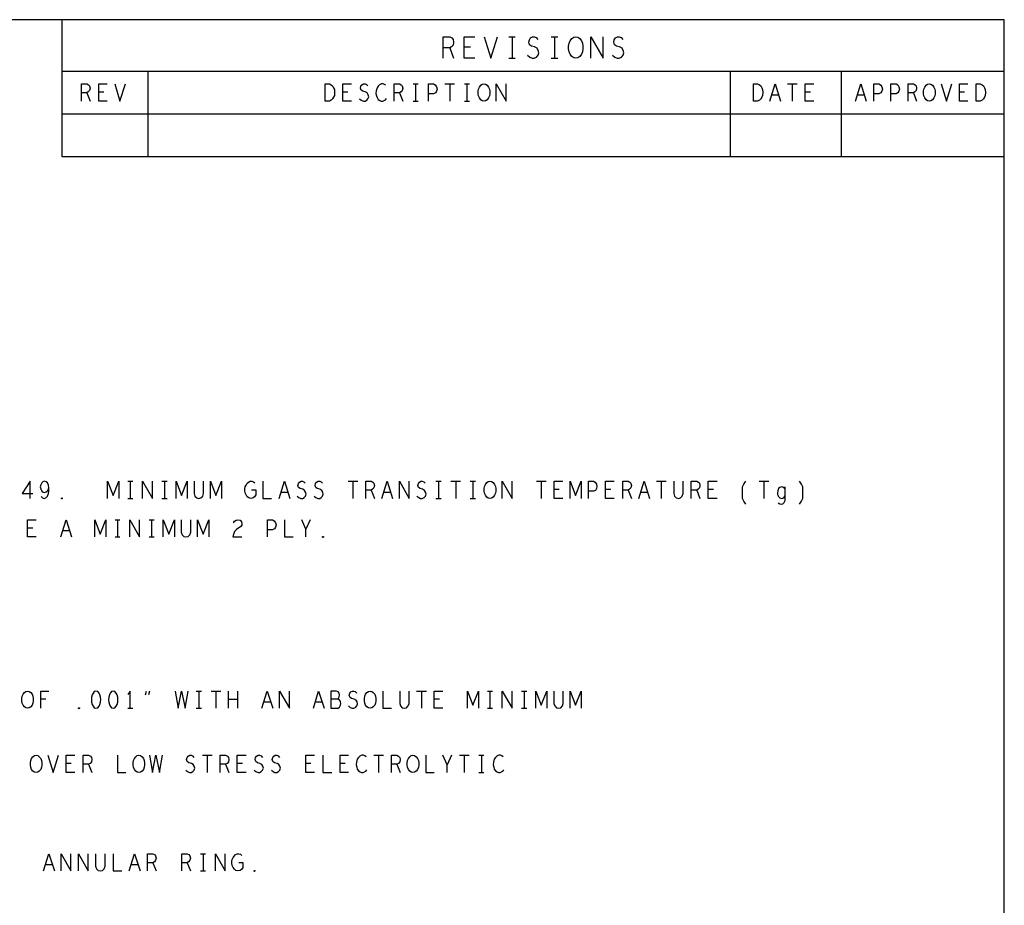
# Model space of a CAD drawing. Extents: x 28 to 61, y 25 to 46.
# Tile 50 of 50: x 55.2 to 61, y 40.8 to 46. Entities that reach past the tile are written whole.
import ezdxf

# ---------------------------------------------------------------- set-up
doc = ezdxf.new("R2010")
doc.units = 0
doc.layers.add('RVP8-IFD_F_fab', color=2, linetype='CONTINUOUS')

msp = doc.modelspace()

# ---------------------------------------------------------------- linework, layer by layer
at = {"layer": 'RVP8-IFD_F_fab'}
for points in [[(27.97, 24.965), (60.97, 24.965), (60.97, 45.965), (27.97, 45.965), (27.97, 24.965), (27.97, 24.965)], [(58.468, 45.74), (58.456, 45.742), (58.445, 45.75), (58.435, 45.763), (58.429, 45.778), (58.426, 45.794), (58.426, 45.811), (58.429, 45.828), (58.435, 45.842), (58.445, 45.855), (58.456, 45.863), (58.468, 45.865), (58.48, 45.863), (58.491, 45.855), (58.501, 45.842), (58.507, 45.828), (58.51, 45.811), (58.51, 45.794), (58.507, 45.778), (58.501, 45.763), (58.491, 45.75), (58.48, 45.742), (58.468, 45.74)], [(57.005, 45.49), (57.005, 45.59), (57.03, 45.59), (57.04, 45.585), (57.048, 45.578), (57.054, 45.568), (57.059, 45.557), (57.06, 45.54), (57.059, 45.523), (57.054, 45.512), (57.048, 45.502), (57.04, 45.495), (57.03, 45.49), (57.005, 45.49)], [(57.932, 45.49), (57.922, 45.492), (57.914, 45.498), (57.906, 45.508), (57.901, 45.52), (57.899, 45.533), (57.899, 45.547), (57.901, 45.56), (57.906, 45.572), (57.914, 45.582), (57.922, 45.588), (57.932, 45.59), (57.942, 45.588), (57.951, 45.582), (57.959, 45.572), (57.964, 45.56), (57.966, 45.547), (57.966, 45.533), (57.964, 45.52), (57.959, 45.508), (57.951, 45.498), (57.942, 45.492), (57.932, 45.49)], [(59.505, 45.49), (59.505, 45.59), (59.53, 45.59), (59.54, 45.585), (59.548, 45.578), (59.554, 45.568), (59.559, 45.557), (59.56, 45.54), (59.559, 45.523), (59.554, 45.512), (59.548, 45.502), (59.54, 45.495), (59.53, 45.49), (59.505, 45.49)], [(60.532, 45.49), (60.522, 45.492), (60.514, 45.498), (60.506, 45.508), (60.501, 45.52), (60.499, 45.533), (60.499, 45.547), (60.501, 45.56), (60.506, 45.572), (60.514, 45.582), (60.522, 45.588), (60.532, 45.59), (60.542, 45.588), (60.551, 45.582), (60.559, 45.572), (60.564, 45.56), (60.566, 45.547), (60.566, 45.533), (60.564, 45.52), (60.559, 45.508), (60.551, 45.498), (60.542, 45.492), (60.532, 45.49)], [(60.805, 45.49), (60.805, 45.59), (60.83, 45.59), (60.84, 45.585), (60.848, 45.578), (60.854, 45.568), (60.859, 45.557), (60.86, 45.54), (60.859, 45.523), (60.854, 45.512), (60.848, 45.502), (60.84, 45.495), (60.83, 45.49), (60.805, 45.49)], [(57.967, 43.17), (57.957, 43.172), (57.949, 43.178), (57.941, 43.188), (57.936, 43.2), (57.934, 43.213), (57.934, 43.227), (57.936, 43.24), (57.941, 43.252), (57.949, 43.262), (57.957, 43.268), (57.967, 43.27), (57.977, 43.268), (57.986, 43.262), (57.994, 43.252), (57.999, 43.24), (58.001, 43.227), (58.001, 43.213), (57.999, 43.2), (57.994, 43.188), (57.986, 43.178), (57.977, 43.172), (57.967, 43.17)], [(55.467, 43.167), (55.465, 43.168), (55.465, 43.172), (55.467, 43.173), (55.47, 43.172), (55.47, 43.168), (55.467, 43.167)], [(56.992, 42.942), (56.99, 42.943), (56.99, 42.947), (56.992, 42.948), (56.995, 42.947), (56.995, 42.943), (56.992, 42.942)], [(55.267, 41.945), (55.257, 41.947), (55.249, 41.953), (55.241, 41.963), (55.236, 41.975), (55.234, 41.988), (55.234, 42.002), (55.236, 42.015), (55.241, 42.027), (55.249, 42.037), (55.257, 42.043), (55.267, 42.045), (55.277, 42.043), (55.286, 42.037), (55.294, 42.027), (55.299, 42.015), (55.301, 42.002), (55.301, 41.988), (55.299, 41.975), (55.294, 41.963), (55.286, 41.953), (55.277, 41.947), (55.267, 41.945)], [(55.667, 42.045), (55.657, 42.042), (55.65, 42.033), (55.645, 42.023), (55.641, 42.01), (55.64, 41.995), (55.641, 41.98), (55.645, 41.967), (55.65, 41.957), (55.657, 41.948), (55.667, 41.945), (55.677, 41.948), (55.685, 41.957), (55.69, 41.967), (55.694, 41.98), (55.695, 41.995), (55.694, 42.01), (55.69, 42.023), (55.685, 42.033), (55.677, 42.042), (55.667, 42.045)], [(55.767, 42.045), (55.757, 42.042), (55.75, 42.033), (55.745, 42.023), (55.741, 42.01), (55.74, 41.995), (55.741, 41.98), (55.745, 41.967), (55.75, 41.957), (55.757, 41.948), (55.767, 41.945), (55.777, 41.948), (55.785, 41.957), (55.79, 41.967), (55.794, 41.98), (55.795, 41.995), (55.794, 42.01), (55.79, 42.023), (55.785, 42.033), (55.777, 42.042), (55.767, 42.045)], [(57.267, 41.945), (57.257, 41.947), (57.249, 41.953), (57.241, 41.963), (57.236, 41.975), (57.234, 41.988), (57.234, 42.002), (57.236, 42.015), (57.241, 42.027), (57.249, 42.037), (57.257, 42.043), (57.267, 42.045), (57.277, 42.043), (57.286, 42.037), (57.294, 42.027), (57.299, 42.015), (57.301, 42.002), (57.301, 41.988), (57.299, 41.975), (57.294, 41.963), (57.286, 41.953), (57.277, 41.947), (57.267, 41.945)], [(55.567, 41.942), (55.565, 41.943), (55.565, 41.947), (55.567, 41.948), (55.57, 41.947), (55.57, 41.943), (55.567, 41.942)], [(55.317, 41.57), (55.307, 41.572), (55.299, 41.578), (55.291, 41.588), (55.286, 41.6), (55.284, 41.613), (55.284, 41.627), (55.286, 41.64), (55.291, 41.652), (55.299, 41.662), (55.307, 41.668), (55.317, 41.67), (55.327, 41.668), (55.336, 41.662), (55.344, 41.652), (55.349, 41.64), (55.351, 41.627), (55.351, 41.613), (55.349, 41.6), (55.344, 41.588), (55.336, 41.578), (55.327, 41.572), (55.317, 41.57)], [(55.917, 41.57), (55.907, 41.572), (55.899, 41.578), (55.891, 41.588), (55.886, 41.6), (55.884, 41.613), (55.884, 41.627), (55.886, 41.64), (55.891, 41.652), (55.899, 41.662), (55.907, 41.668), (55.917, 41.67), (55.927, 41.668), (55.936, 41.662), (55.944, 41.652), (55.949, 41.64), (55.951, 41.627), (55.951, 41.613), (55.949, 41.6), (55.944, 41.588), (55.936, 41.578), (55.927, 41.572), (55.917, 41.57)], [(57.517, 41.57), (57.507, 41.572), (57.499, 41.578), (57.491, 41.588), (57.486, 41.6), (57.484, 41.613), (57.484, 41.627), (57.486, 41.64), (57.491, 41.652), (57.499, 41.662), (57.507, 41.668), (57.517, 41.67), (57.527, 41.668), (57.536, 41.662), (57.544, 41.652), (57.549, 41.64), (57.551, 41.627), (57.551, 41.613), (57.549, 41.6), (57.544, 41.588), (57.536, 41.578), (57.527, 41.572), (57.517, 41.57)], [(56.592, 40.992), (56.59, 40.993), (56.59, 40.997), (56.592, 40.998), (56.595, 40.997), (56.595, 40.993), (56.592, 40.992)]]:
    msp.add_lwpolyline(points, close=True, dxfattribs=at)
for points in [[(55.47, 45.165), (55.47, 45.965)], [(57.693, 45.74), (57.693, 45.865), (57.732, 45.865), (57.744, 45.859), (57.752, 45.85), (57.755, 45.834), (57.752, 45.817), (57.743, 45.807), (57.732, 45.8), (57.693, 45.8)], [(57.879, 45.74), (57.817, 45.74), (57.817, 45.865), (57.879, 45.865)], [(57.933, 45.865), (57.972, 45.74), (58.011, 45.865)], [(58.077, 45.865), (58.115, 45.865)], [(58.096, 45.865), (58.096, 45.74)], [(58.187, 45.757), (58.2, 45.746), (58.214, 45.74), (58.226, 45.74), (58.239, 45.746), (58.248, 45.757), (58.253, 45.771), (58.249, 45.786), (58.242, 45.798), (58.228, 45.807), (58.209, 45.811), (58.198, 45.819), (58.194, 45.834), (58.197, 45.848), (58.204, 45.859), (58.215, 45.865), (58.226, 45.865), (58.237, 45.861), (58.246, 45.85)], [(58.325, 45.865), (58.363, 45.865)], [(58.344, 45.865), (58.344, 45.74)], [(58.556, 45.74), (58.556, 45.865), (58.628, 45.74), (58.628, 45.865)], [(58.683, 45.757), (58.696, 45.746), (58.71, 45.74), (58.722, 45.74), (58.735, 45.746), (58.744, 45.757), (58.749, 45.771), (58.745, 45.786), (58.738, 45.798), (58.724, 45.807), (58.705, 45.811), (58.694, 45.819), (58.69, 45.834), (58.693, 45.848), (58.7, 45.859), (58.711, 45.865), (58.722, 45.865), (58.733, 45.861), (58.742, 45.85)], [(57.732, 45.8), (57.755, 45.74)], [(57.854, 45.805), (57.817, 45.805)], [(58.077, 45.74), (58.115, 45.74)], [(58.325, 45.74), (58.363, 45.74)], [(55.47, 45.665), (60.97, 45.665)], [(55.97, 45.665), (55.97, 45.165), (55.97, 45.165)], [(59.37, 45.665), (59.37, 45.165)], [(60.02, 45.165), (60.02, 45.665)], [(55.582, 45.49), (55.582, 45.59), (55.614, 45.59), (55.624, 45.585), (55.63, 45.578), (55.632, 45.565), (55.63, 45.552), (55.622, 45.543), (55.614, 45.538), (55.582, 45.538)], [(55.732, 45.49), (55.683, 45.49), (55.683, 45.59), (55.732, 45.59)], [(55.776, 45.59), (55.807, 45.49), (55.839, 45.59)], [(57.158, 45.49), (57.108, 45.49), (57.108, 45.59), (57.158, 45.59)], [(57.206, 45.503), (57.216, 45.495), (57.228, 45.49), (57.238, 45.49), (57.248, 45.495), (57.255, 45.503), (57.259, 45.515), (57.256, 45.527), (57.25, 45.537), (57.239, 45.543), (57.224, 45.547), (57.215, 45.553), (57.211, 45.565), (57.214, 45.577), (57.22, 45.585), (57.229, 45.59), (57.238, 45.59), (57.246, 45.587), (57.254, 45.578)], [(57.36, 45.582), (57.352, 45.587), (57.344, 45.59), (57.334, 45.59), (57.322, 45.585), (57.314, 45.577), (57.308, 45.567), (57.302, 45.55), (57.301, 45.535), (57.304, 45.52), (57.308, 45.51), (57.315, 45.5), (57.324, 45.493), (57.332, 45.49), (57.341, 45.49), (57.35, 45.493), (57.358, 45.498), (57.364, 45.505)], [(57.408, 45.49), (57.408, 45.59), (57.439, 45.59), (57.449, 45.585), (57.455, 45.578), (57.458, 45.565), (57.455, 45.552), (57.448, 45.543), (57.439, 45.538), (57.408, 45.538)], [(57.518, 45.59), (57.547, 45.59)], [(57.532, 45.59), (57.532, 45.49)], [(57.608, 45.49), (57.608, 45.59), (57.638, 45.59), (57.648, 45.585), (57.655, 45.573), (57.658, 45.56), (57.655, 45.547), (57.649, 45.537), (57.638, 45.532), (57.608, 45.532)], [(57.704, 45.59), (57.761, 45.59)], [(57.732, 45.59), (57.732, 45.49)], [(57.818, 45.59), (57.847, 45.59)], [(57.832, 45.59), (57.832, 45.49)], [(58.004, 45.49), (58.004, 45.59), (58.061, 45.49), (58.061, 45.59)], [(59.601, 45.49), (59.632, 45.59), (59.664, 45.49)], [(59.704, 45.59), (59.761, 45.59)], [(59.732, 45.59), (59.732, 45.49)], [(59.858, 45.49), (59.808, 45.49), (59.808, 45.59), (59.858, 45.59)], [(60.101, 45.49), (60.132, 45.59), (60.164, 45.49)], [(60.208, 45.49), (60.208, 45.59), (60.238, 45.59), (60.248, 45.585), (60.255, 45.573), (60.258, 45.56), (60.255, 45.547), (60.249, 45.537), (60.238, 45.532), (60.208, 45.532)], [(60.308, 45.49), (60.308, 45.59), (60.338, 45.59), (60.348, 45.585), (60.355, 45.573), (60.358, 45.56), (60.355, 45.547), (60.349, 45.537), (60.338, 45.532), (60.308, 45.532)], [(60.408, 45.49), (60.408, 45.59), (60.439, 45.59), (60.449, 45.585), (60.455, 45.578), (60.458, 45.565), (60.455, 45.552), (60.448, 45.543), (60.439, 45.538), (60.408, 45.538)], [(60.601, 45.59), (60.632, 45.49), (60.664, 45.59)], [(60.758, 45.49), (60.708, 45.49), (60.708, 45.59), (60.758, 45.59)], [(55.614, 45.538), (55.632, 45.49)], [(55.712, 45.542), (55.683, 45.542)], [(57.138, 45.542), (57.108, 45.542)], [(57.439, 45.538), (57.458, 45.49)], [(59.838, 45.542), (59.808, 45.542)], [(60.439, 45.538), (60.458, 45.49)], [(60.738, 45.542), (60.708, 45.542)], [(57.518, 45.49), (57.547, 45.49)], [(57.818, 45.49), (57.847, 45.49)], [(59.652, 45.525), (59.612, 45.525)], [(60.152, 45.525), (60.112, 45.525)], [(55.47, 45.415), (60.97, 45.415)], [(60.97, 45.165), (55.47, 45.165)], [(55.282, 43.17), (55.282, 43.27), (55.236, 43.198), (55.299, 43.198)], [(55.346, 43.182), (55.355, 43.173), (55.365, 43.17), (55.375, 43.173), (55.384, 43.183), (55.39, 43.198), (55.392, 43.213), (55.392, 43.232), (55.39, 43.247), (55.384, 43.26), (55.376, 43.267), (55.367, 43.27), (55.357, 43.267), (55.35, 43.26), (55.345, 43.25), (55.342, 43.237), (55.345, 43.225), (55.351, 43.213), (55.359, 43.207), (55.367, 43.205), (55.377, 43.208), (55.385, 43.217), (55.392, 43.232)], [(55.735, 43.17), (55.735, 43.27), (55.767, 43.187), (55.8, 43.27), (55.8, 43.17)], [(55.852, 43.27), (55.882, 43.27)], [(55.867, 43.27), (55.867, 43.17)], [(55.939, 43.17), (55.939, 43.27), (55.996, 43.17), (55.996, 43.27)], [(56.052, 43.27), (56.082, 43.27)], [(56.067, 43.27), (56.067, 43.17)], [(56.135, 43.17), (56.135, 43.27), (56.167, 43.187), (56.2, 43.27), (56.2, 43.17)], [(56.24, 43.27), (56.24, 43.198), (56.245, 43.183), (56.255, 43.173), (56.267, 43.17), (56.28, 43.173), (56.29, 43.183), (56.295, 43.198), (56.295, 43.27)], [(56.335, 43.17), (56.335, 43.27), (56.367, 43.187), (56.4, 43.27), (56.4, 43.17)], [(56.575, 43.22), (56.6, 43.22), (56.6, 43.19), (56.592, 43.18), (56.584, 43.173), (56.571, 43.17), (56.559, 43.173), (56.55, 43.18), (56.543, 43.19), (56.537, 43.202), (56.535, 43.215), (56.535, 43.227), (56.537, 43.237), (56.543, 43.248), (56.55, 43.258), (56.557, 43.265), (56.567, 43.27), (56.576, 43.27), (56.586, 43.267), (56.594, 43.26)], [(56.642, 43.27), (56.642, 43.17), (56.692, 43.17)], [(56.736, 43.17), (56.767, 43.27), (56.799, 43.17)], [(56.841, 43.183), (56.851, 43.175), (56.863, 43.17), (56.872, 43.17), (56.882, 43.175), (56.89, 43.183), (56.894, 43.195), (56.891, 43.207), (56.885, 43.217), (56.874, 43.223), (56.859, 43.227), (56.85, 43.233), (56.846, 43.245), (56.849, 43.257), (56.855, 43.265), (56.864, 43.27), (56.872, 43.27), (56.881, 43.267), (56.889, 43.258)], [(56.941, 43.183), (56.951, 43.175), (56.962, 43.17), (56.973, 43.17), (56.982, 43.175), (56.99, 43.183), (56.994, 43.195), (56.991, 43.207), (56.985, 43.217), (56.974, 43.223), (56.959, 43.227), (56.95, 43.233), (56.946, 43.245), (56.949, 43.257), (56.955, 43.265), (56.964, 43.27), (56.973, 43.27), (56.981, 43.267), (56.989, 43.258)], [(57.139, 43.27), (57.196, 43.27)], [(57.167, 43.27), (57.167, 43.17)], [(57.242, 43.17), (57.242, 43.27), (57.274, 43.27), (57.284, 43.265), (57.29, 43.258), (57.293, 43.245), (57.29, 43.232), (57.282, 43.223), (57.274, 43.218), (57.242, 43.218)], [(57.336, 43.17), (57.367, 43.27), (57.399, 43.17)], [(57.439, 43.17), (57.439, 43.27), (57.496, 43.17), (57.496, 43.27)], [(57.541, 43.183), (57.551, 43.175), (57.562, 43.17), (57.572, 43.17), (57.582, 43.175), (57.59, 43.183), (57.594, 43.195), (57.591, 43.207), (57.585, 43.217), (57.574, 43.223), (57.559, 43.227), (57.55, 43.233), (57.546, 43.245), (57.549, 43.257), (57.555, 43.265), (57.564, 43.27), (57.572, 43.27), (57.581, 43.267), (57.589, 43.258)], [(57.652, 43.27), (57.682, 43.27)], [(57.667, 43.27), (57.667, 43.17)], [(57.739, 43.27), (57.796, 43.27)], [(57.767, 43.27), (57.767, 43.17)], [(57.852, 43.27), (57.882, 43.27)], [(57.867, 43.27), (57.867, 43.17)], [(58.039, 43.17), (58.039, 43.27), (58.096, 43.17), (58.096, 43.27)], [(58.239, 43.27), (58.296, 43.27)], [(58.267, 43.27), (58.267, 43.17)], [(58.392, 43.17), (58.342, 43.17), (58.342, 43.27), (58.392, 43.27)], [(58.435, 43.17), (58.435, 43.27), (58.467, 43.187), (58.5, 43.27), (58.5, 43.17)], [(58.543, 43.17), (58.543, 43.27), (58.572, 43.27), (58.582, 43.265), (58.59, 43.253), (58.592, 43.24), (58.59, 43.227), (58.584, 43.217), (58.572, 43.212), (58.543, 43.212)], [(58.692, 43.17), (58.642, 43.17), (58.642, 43.27), (58.692, 43.27)], [(58.742, 43.17), (58.742, 43.27), (58.774, 43.27), (58.784, 43.265), (58.79, 43.258), (58.793, 43.245), (58.79, 43.232), (58.782, 43.223), (58.774, 43.218), (58.742, 43.218)], [(58.836, 43.17), (58.867, 43.27), (58.899, 43.17)], [(58.939, 43.27), (58.996, 43.27)], [(58.967, 43.27), (58.967, 43.17)], [(59.04, 43.27), (59.04, 43.198), (59.045, 43.183), (59.055, 43.173), (59.067, 43.17), (59.08, 43.173), (59.09, 43.183), (59.095, 43.198), (59.095, 43.27)], [(59.142, 43.17), (59.142, 43.27), (59.174, 43.27), (59.184, 43.265), (59.19, 43.258), (59.192, 43.245), (59.19, 43.232), (59.183, 43.223), (59.174, 43.218), (59.142, 43.218)], [(59.293, 43.17), (59.242, 43.17), (59.242, 43.27), (59.293, 43.27)], [(59.461, 43.137), (59.449, 43.153), (59.442, 43.17), (59.442, 43.237), (59.449, 43.253), (59.461, 43.27)], [(59.539, 43.27), (59.596, 43.27)], [(59.567, 43.27), (59.567, 43.17)], [(59.69, 43.223), (59.685, 43.23), (59.677, 43.235), (59.669, 43.237), (59.659, 43.233), (59.652, 43.227), (59.647, 43.215), (59.645, 43.203), (59.646, 43.193), (59.651, 43.182), (59.659, 43.173), (59.669, 43.17), (59.676, 43.172), (59.685, 43.178), (59.69, 43.185)], [(59.65, 43.145), (59.659, 43.138), (59.669, 43.137), (59.677, 43.138), (59.685, 43.147), (59.69, 43.158), (59.69, 43.237)], [(59.774, 43.137), (59.786, 43.153), (59.793, 43.17), (59.793, 43.237), (59.786, 43.253), (59.774, 43.27)], [(56.787, 43.205), (56.747, 43.205)], [(57.274, 43.218), (57.293, 43.17)], [(57.387, 43.205), (57.347, 43.205)], [(58.372, 43.222), (58.342, 43.222)], [(58.672, 43.222), (58.642, 43.222)], [(58.774, 43.218), (58.793, 43.17)], [(58.887, 43.205), (58.847, 43.205)], [(59.174, 43.218), (59.192, 43.17)], [(59.272, 43.222), (59.242, 43.222)], [(55.852, 43.17), (55.882, 43.17)], [(56.052, 43.17), (56.082, 43.17)], [(57.652, 43.17), (57.682, 43.17)], [(57.852, 43.17), (57.882, 43.17)], [(55.318, 42.945), (55.268, 42.945), (55.268, 43.045), (55.318, 43.045)], [(55.461, 42.945), (55.492, 43.045), (55.524, 42.945)], [(55.66, 42.945), (55.66, 43.045), (55.692, 42.962), (55.725, 43.045), (55.725, 42.945)], [(55.778, 43.045), (55.807, 43.045)], [(55.792, 43.045), (55.792, 42.945)], [(55.864, 42.945), (55.864, 43.045), (55.921, 42.945), (55.921, 43.045)], [(55.978, 43.045), (56.007, 43.045)], [(55.992, 43.045), (55.992, 42.945)], [(56.06, 42.945), (56.06, 43.045), (56.092, 42.962), (56.125, 43.045), (56.125, 42.945)], [(56.165, 43.045), (56.165, 42.973), (56.17, 42.958), (56.18, 42.948), (56.192, 42.945), (56.205, 42.948), (56.215, 42.958), (56.22, 42.973), (56.22, 43.045)], [(56.26, 42.945), (56.26, 43.045), (56.292, 42.962), (56.325, 43.045), (56.325, 42.945)], [(56.469, 43.028), (56.476, 43.038), (56.485, 43.043), (56.495, 43.045), (56.508, 43.042), (56.516, 43.033), (56.519, 43.023), (56.518, 43.013), (56.512, 43.005), (56.488, 42.988), (56.476, 42.977), (56.469, 42.96), (56.466, 42.945), (56.519, 42.945)], [(56.668, 42.945), (56.668, 43.045), (56.698, 43.045), (56.708, 43.04), (56.715, 43.028), (56.718, 43.015), (56.715, 43.002), (56.709, 42.992), (56.698, 42.987), (56.668, 42.987)], [(56.768, 43.045), (56.768, 42.945), (56.818, 42.945)], [(56.892, 42.945), (56.892, 42.99), (56.868, 43.045)], [(56.918, 43.045), (56.892, 42.99)], [(55.298, 42.997), (55.268, 42.997)], [(55.512, 42.98), (55.472, 42.98)], [(55.778, 42.945), (55.807, 42.945)], [(55.978, 42.945), (56.007, 42.945)], [(55.344, 41.945), (55.344, 42.045), (55.391, 42.045)], [(55.867, 41.945), (55.867, 42.045), (55.852, 42.025)], [(55.956, 42.023), (55.962, 42.045)], [(55.979, 42.045), (55.973, 42.023)], [(56.13, 42.045), (56.147, 41.945), (56.167, 42.045), (56.187, 41.945), (56.205, 42.045)], [(56.252, 42.045), (56.282, 42.045)], [(56.267, 42.045), (56.267, 41.945)], [(56.339, 42.045), (56.396, 42.045)], [(56.367, 42.045), (56.367, 41.945)], [(56.441, 41.945), (56.441, 42.045)], [(56.494, 42.045), (56.494, 41.945)], [(56.636, 41.945), (56.667, 42.045), (56.699, 41.945)], [(56.739, 41.945), (56.739, 42.045), (56.796, 41.945), (56.796, 42.045)], [(56.936, 41.945), (56.967, 42.045), (56.999, 41.945)], [(57.077, 41.998), (57.082, 42.003), (57.086, 42.012), (57.089, 42.023), (57.086, 42.033), (57.081, 42.04), (57.072, 42.045), (57.039, 42.045), (57.039, 41.945), (57.08, 41.945), (57.089, 41.952), (57.094, 41.962), (57.096, 41.973), (57.094, 41.985), (57.086, 41.995), (57.077, 41.998), (57.039, 41.998)], [(57.141, 41.958), (57.151, 41.95), (57.162, 41.945), (57.172, 41.945), (57.183, 41.95), (57.19, 41.958), (57.194, 41.97), (57.191, 41.982), (57.185, 41.992), (57.174, 41.998), (57.159, 42.002), (57.15, 42.008), (57.146, 42.02), (57.149, 42.032), (57.155, 42.04), (57.164, 42.045), (57.172, 42.045), (57.181, 42.042), (57.189, 42.033)], [(57.342, 42.045), (57.342, 41.945), (57.392, 41.945)], [(57.44, 42.045), (57.44, 41.973), (57.445, 41.958), (57.455, 41.948), (57.467, 41.945), (57.48, 41.948), (57.49, 41.958), (57.495, 41.973), (57.495, 42.045)], [(57.539, 42.045), (57.596, 42.045)], [(57.567, 42.045), (57.567, 41.945)], [(57.692, 41.945), (57.642, 41.945), (57.642, 42.045), (57.692, 42.045)], [(57.835, 41.945), (57.835, 42.045), (57.867, 41.962), (57.9, 42.045), (57.9, 41.945)], [(57.952, 42.045), (57.982, 42.045)], [(57.967, 42.045), (57.967, 41.945)], [(58.039, 41.945), (58.039, 42.045), (58.096, 41.945), (58.096, 42.045)], [(58.152, 42.045), (58.182, 42.045)], [(58.167, 42.045), (58.167, 41.945)], [(58.235, 41.945), (58.235, 42.045), (58.267, 41.962), (58.3, 42.045), (58.3, 41.945)], [(58.34, 42.045), (58.34, 41.973), (58.345, 41.958), (58.355, 41.948), (58.367, 41.945), (58.38, 41.948), (58.39, 41.958), (58.395, 41.973), (58.395, 42.045)], [(58.435, 41.945), (58.435, 42.045), (58.467, 41.962), (58.5, 42.045), (58.5, 41.945)], [(55.374, 41.997), (55.344, 41.997)], [(56.494, 41.995), (56.441, 41.995)], [(56.687, 41.98), (56.647, 41.98)], [(56.987, 41.98), (56.947, 41.98)], [(57.672, 41.997), (57.642, 41.997)], [(55.852, 41.945), (55.882, 41.945)], [(56.252, 41.945), (56.282, 41.945)], [(57.952, 41.945), (57.982, 41.945)], [(58.152, 41.945), (58.182, 41.945)], [(55.386, 41.67), (55.417, 41.57), (55.449, 41.67)], [(55.543, 41.57), (55.492, 41.57), (55.492, 41.67), (55.543, 41.67)], [(55.522, 41.622), (55.492, 41.622)], [(55.592, 41.57), (55.592, 41.67), (55.624, 41.67), (55.634, 41.665), (55.64, 41.658), (55.642, 41.645), (55.64, 41.632), (55.632, 41.623), (55.624, 41.618), (55.592, 41.618)], [(55.793, 41.67), (55.793, 41.57), (55.842, 41.57)], [(55.98, 41.67), (55.997, 41.57), (56.017, 41.67), (56.037, 41.57), (56.055, 41.67)], [(56.191, 41.583), (56.201, 41.575), (56.212, 41.57), (56.223, 41.57), (56.232, 41.575), (56.24, 41.583), (56.244, 41.595), (56.241, 41.607), (56.235, 41.617), (56.224, 41.623), (56.209, 41.627), (56.2, 41.633), (56.196, 41.645), (56.199, 41.657), (56.205, 41.665), (56.214, 41.67), (56.223, 41.67), (56.231, 41.667), (56.239, 41.658)], [(56.289, 41.67), (56.346, 41.67)], [(56.317, 41.67), (56.317, 41.57)], [(56.392, 41.57), (56.392, 41.67), (56.424, 41.67), (56.434, 41.665), (56.44, 41.658), (56.442, 41.645), (56.44, 41.632), (56.433, 41.623), (56.424, 41.618), (56.392, 41.618)], [(56.543, 41.57), (56.492, 41.57), (56.492, 41.67), (56.543, 41.67)], [(56.522, 41.622), (56.492, 41.622)], [(56.591, 41.583), (56.601, 41.575), (56.613, 41.57), (56.622, 41.57), (56.632, 41.575), (56.64, 41.583), (56.644, 41.595), (56.641, 41.607), (56.635, 41.617), (56.624, 41.623), (56.609, 41.627), (56.6, 41.633), (56.596, 41.645), (56.599, 41.657), (56.605, 41.665), (56.614, 41.67), (56.622, 41.67), (56.631, 41.667), (56.639, 41.658)], [(56.691, 41.583), (56.701, 41.575), (56.712, 41.57), (56.723, 41.57), (56.732, 41.575), (56.74, 41.583), (56.744, 41.595), (56.741, 41.607), (56.735, 41.617), (56.724, 41.623), (56.709, 41.627), (56.7, 41.633), (56.696, 41.645), (56.699, 41.657), (56.705, 41.665), (56.714, 41.67), (56.723, 41.67), (56.731, 41.667), (56.739, 41.658)], [(56.942, 41.57), (56.892, 41.57), (56.892, 41.67), (56.942, 41.67)], [(56.922, 41.622), (56.892, 41.622)], [(56.992, 41.67), (56.992, 41.57), (57.043, 41.57)], [(57.142, 41.57), (57.092, 41.57), (57.092, 41.67), (57.142, 41.67)], [(57.122, 41.622), (57.092, 41.622)], [(57.245, 41.662), (57.237, 41.667), (57.229, 41.67), (57.219, 41.67), (57.207, 41.665), (57.199, 41.657), (57.192, 41.647), (57.187, 41.63), (57.186, 41.615), (57.189, 41.6), (57.192, 41.59), (57.2, 41.58), (57.209, 41.573), (57.217, 41.57), (57.226, 41.57), (57.235, 41.573), (57.242, 41.578), (57.249, 41.585)], [(57.289, 41.67), (57.346, 41.67)], [(57.317, 41.67), (57.317, 41.57)], [(57.392, 41.57), (57.392, 41.67), (57.424, 41.67), (57.434, 41.665), (57.44, 41.658), (57.442, 41.645), (57.44, 41.632), (57.433, 41.623), (57.424, 41.618), (57.392, 41.618)], [(57.592, 41.67), (57.592, 41.57), (57.642, 41.57)], [(57.717, 41.57), (57.717, 41.615), (57.692, 41.67)], [(57.742, 41.67), (57.717, 41.615)], [(57.789, 41.67), (57.846, 41.67)], [(57.817, 41.67), (57.817, 41.57)], [(57.902, 41.67), (57.932, 41.67)], [(57.917, 41.67), (57.917, 41.57)], [(58.045, 41.662), (58.037, 41.667), (58.029, 41.67), (58.019, 41.67), (58.007, 41.665), (57.999, 41.657), (57.992, 41.647), (57.987, 41.63), (57.986, 41.615), (57.989, 41.6), (57.992, 41.59), (58, 41.58), (58.009, 41.573), (58.017, 41.57), (58.026, 41.57), (58.035, 41.573), (58.043, 41.578), (58.049, 41.585)], [(55.624, 41.618), (55.642, 41.57)], [(56.424, 41.618), (56.442, 41.57)], [(57.424, 41.618), (57.442, 41.57)], [(57.902, 41.57), (57.932, 41.57)], [(55.361, 40.995), (55.392, 41.095), (55.424, 40.995)], [(55.464, 40.995), (55.464, 41.095), (55.521, 40.995), (55.521, 41.095)], [(55.564, 40.995), (55.564, 41.095), (55.621, 40.995), (55.621, 41.095)], [(55.665, 41.095), (55.665, 41.023), (55.67, 41.008), (55.68, 40.998), (55.692, 40.995), (55.705, 40.998), (55.715, 41.008), (55.72, 41.023), (55.72, 41.095)], [(55.768, 41.095), (55.768, 40.995), (55.818, 40.995)], [(55.861, 40.995), (55.892, 41.095), (55.924, 40.995)], [(55.968, 40.995), (55.968, 41.095), (55.999, 41.095), (56.009, 41.09), (56.015, 41.083), (56.018, 41.07), (56.015, 41.057), (56.008, 41.048), (55.999, 41.043), (55.968, 41.043)], [(56.168, 40.995), (56.168, 41.095), (56.199, 41.095), (56.209, 41.09), (56.215, 41.083), (56.218, 41.07), (56.215, 41.057), (56.208, 41.048), (56.199, 41.043), (56.168, 41.043)], [(56.278, 41.095), (56.307, 41.095)], [(56.292, 41.095), (56.292, 40.995)], [(56.364, 40.995), (56.364, 41.095), (56.421, 40.995), (56.421, 41.095)], [(56.5, 41.045), (56.525, 41.045), (56.525, 41.015), (56.518, 41.005), (56.509, 40.998), (56.496, 40.995), (56.484, 40.998), (56.475, 41.005), (56.468, 41.015), (56.462, 41.027), (56.46, 41.04), (56.46, 41.052), (56.462, 41.062), (56.468, 41.073), (56.475, 41.083), (56.482, 41.09), (56.492, 41.095), (56.501, 41.095), (56.511, 41.092), (56.519, 41.085)], [(55.412, 41.03), (55.372, 41.03)], [(55.912, 41.03), (55.872, 41.03)], [(55.999, 41.043), (56.018, 40.995)], [(56.199, 41.043), (56.218, 40.995)], [(56.278, 40.995), (56.307, 40.995)]]:
    msp.add_lwpolyline(points, dxfattribs=at)

doc.saveas('drawing.dxf')
